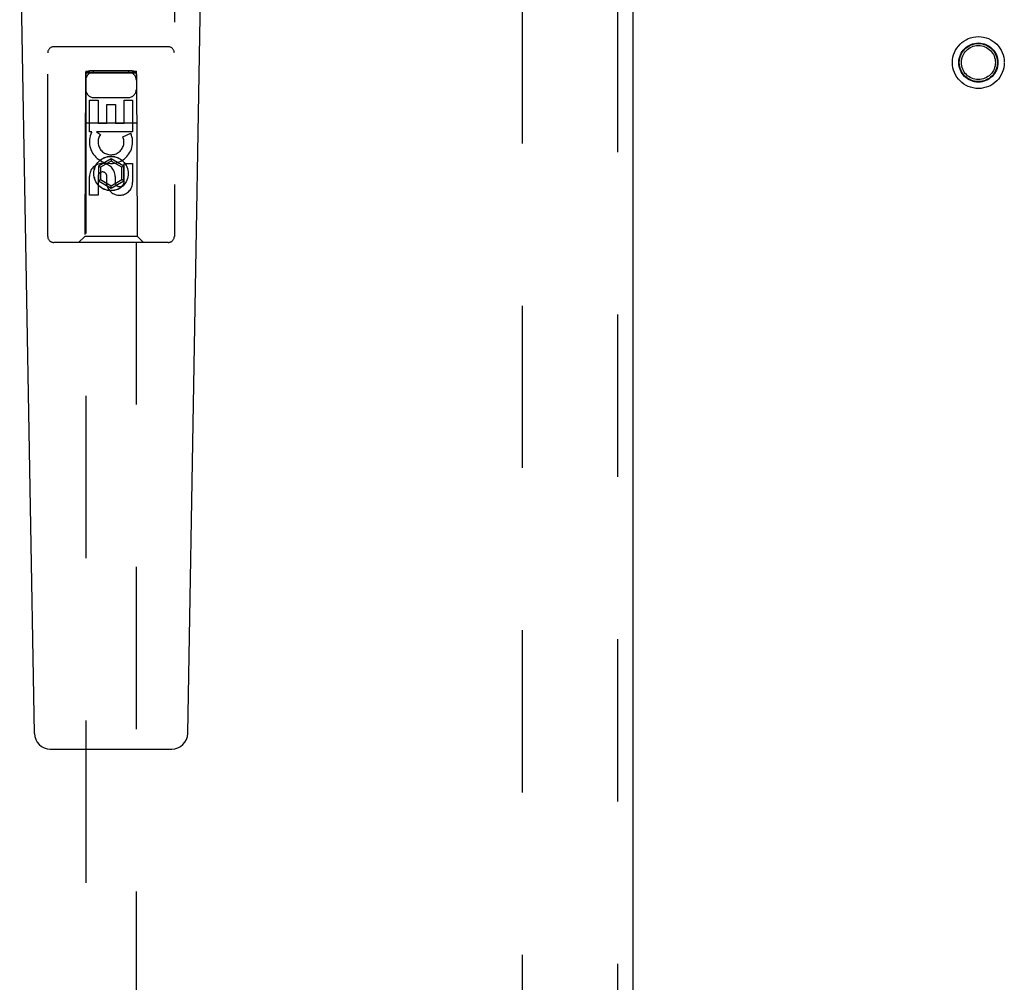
# Model space of a CAD drawing. Header units: inches. Extents: x 0 to 146, y 0 to 94.
# Tile 6 of 22: x 41.22 to 46.08, y 42.55 to 47.3. Entities that reach past the tile are written whole.
import ezdxf

# ---------------------------------------------------------------- set-up
doc = ezdxf.new("R2010")
doc.units = ezdxf.units.IN
doc.header["$LTSCALE"] = 8.008147
doc.header["$MEASUREMENT"] = 0
doc.linetypes.add('HIDDEN', pattern=[0.2, 0.1, -0.1])
doc.layers.add('DEFAULT_2', color=8, linetype='HIDDEN')
doc.layers.add('DOOR_ASSEMBLY_LEFT', color=7, linetype='CONTINUOUS')

msp = doc.modelspace()

# ---------------------------------------------------------------- linework, layer by layer
at = {"layer": 'DEFAULT_2', "color": 8, "linetype": 'HIDDEN'}
msp.add_line((43.703, 35.48), (43.703, 62.95), dxfattribs=at)
for radius in [0.128, 0.0965, 0.094, 0.084]:
    msp.add_circle((45.953, 47.09), radius, dxfattribs=at)
at = {"layer": 'DOOR_ASSEMBLY_LEFT', "color": 8, "linetype": 'HIDDEN'}
for p, q in [((44.1725, 63.465), (44.1725, 34.965)), ((41.36, 46.2325), (41.36, 48.09)), ((41.985, 48.09), (41.985, 46.2325)), ((41.955, 47.1675), (41.39, 47.1675)), ((41.546, 47.0425), (41.5425, 46.2325)), ((41.546, 47.0425), (41.799, 47.0425)), ((41.5475, 47.048), (41.5475, 35.7925)), ((41.5499, 47.0481), (41.5515, 47.0482)), ((41.5515, 47.0482), (41.5533, 47.0482)), ((41.5533, 47.038), (41.5515, 47.0381)), ((41.5533, 47.0482), (41.5567, 47.0482)), ((41.5567, 47.038), (41.5533, 47.038)), ((41.5567, 47.0482), (41.5619, 47.0483)), ((41.5619, 47.038), (41.5567, 47.038)), ((41.5619, 47.0483), (41.5675, 47.0483)), ((41.5675, 47.0379), (41.5619, 47.038)), ((41.7775, 47.0483), (41.5675, 47.0483)), ((41.7831, 47.038), (41.5675, 47.0379)), ((41.7775, 47.0483), (41.7831, 47.0483)), ((41.7831, 47.0483), (41.7883, 47.0482)), ((41.7883, 47.038), (41.7831, 47.038)), ((41.7883, 47.0482), (41.7916, 47.0482)), ((41.7916, 47.038), (41.7883, 47.038)), ((41.7916, 47.0482), (41.7935, 47.0482)), ((41.7935, 47.0381), (41.7916, 47.038)), ((41.795, 47.0381), (41.7935, 47.0381)), ((41.7975, 35.7925), (41.7975, 47.048)), ((41.8025, 46.2325), (41.799, 47.0425)), ((41.5659, 46.7485), (41.5659, 46.9047)), ((41.5659, 46.9047), (41.6083, 46.9047)), ((41.5875, 46.9175), (41.7575, 46.9175)), ((41.6083, 46.9047), (41.6083, 46.7911)), ((41.7367, 46.7911), (41.7367, 46.9047)), ((41.7367, 46.9047), (41.7791, 46.9047)), ((41.7791, 46.9047), (41.7791, 46.7485)), ((41.6518, 46.7911), (41.6518, 46.8833)), ((41.6518, 46.8833), (41.6943, 46.8833)), ((41.6943, 46.8833), (41.6943, 46.7911)), ((41.5449, 46.7925), (41.8001, 46.7925)), ((41.5782, 46.7485), (41.5659, 46.7485)), ((41.5764, 46.745), (41.5782, 46.7485)), ((41.6015, 46.7485), (41.6201, 46.7355)), ((41.7791, 46.7485), (41.6015, 46.7485)), ((41.6083, 46.7911), (41.6518, 46.7911)), ((41.6943, 46.7911), (41.7367, 46.7911)), ((41.731, 46.7241), (41.7701, 46.7411)), ((41.6725, 46.615), (41.61, 46.5789)), ((41.6725, 46.6034), (41.62, 46.5731)), ((41.6725, 46.615), (41.6725, 46.6034)), ((41.735, 46.5789), (41.6725, 46.615)), ((41.725, 46.5731), (41.6725, 46.6034)), ((41.61, 46.5789), (41.61, 46.5067)), ((41.61, 46.5789), (41.62, 46.5731)), ((41.62, 46.5731), (41.62, 46.5125)), ((41.735, 46.5789), (41.725, 46.5731)), ((41.725, 46.5125), (41.725, 46.5731)), ((41.735, 46.5067), (41.735, 46.5789)), ((41.7367, 46.4998), (41.7367, 46.5922)), ((41.7367, 46.5922), (41.7791, 46.5922)), ((41.7791, 46.5922), (41.7791, 46.4998)), ((41.5659, 46.436), (41.5659, 46.5284)), ((41.6083, 46.5284), (41.6083, 46.436)), ((41.61, 46.5067), (41.62, 46.5125)), ((41.61, 46.5067), (41.6725, 46.4707)), ((41.62, 46.5125), (41.6725, 46.4822)), ((41.6519, 46.486), (41.6519, 46.5323)), ((41.6725, 46.4822), (41.725, 46.5125)), ((41.6725, 46.4707), (41.735, 46.5067)), ((41.6928, 46.5284), (41.6928, 46.4999)), ((41.735, 46.5067), (41.725, 46.5125)), ((41.6725, 46.4707), (41.6725, 46.4822)), ((41.6083, 46.436), (41.5659, 46.436)), ((41.5425, 46.2325), (41.5125, 46.2025)), ((41.8025, 46.2325), (41.5425, 46.2325)), ((41.8025, 46.2325), (41.8325, 46.2025)), ((41.955, 46.2025), (41.39, 46.2025))]:
    msp.add_line(p, q, dxfattribs=at)
at = {"layer": 'DOOR_ASSEMBLY_LEFT', "color": 3, "linetype": 'Continuous'}
msp.add_line((44.2475, 63.465), (44.2475, 34.965), dxfattribs=at)
at = {"layer": 'DOOR_ASSEMBLY_LEFT', "color": 7, "linetype": 'Continuous'}
for p, q in [((41.294, 43.7806), (41.2217, 47.9199)), ((42.051, 43.7806), (42.1233, 47.9199)), ((41.3727, 43.7032), (41.9723, 43.7032))]:
    msp.add_line(p, q, dxfattribs=at)
at = {"layer": 'DOOR_ASSEMBLY_LEFT', "color": 8, "linetype": 'HIDDEN'}
for points in [[(41.5475, 47.048), (41.5475, 47.048), (41.5477, 47.048), (41.5479, 47.048), (41.5483, 47.0481), (41.5488, 47.0481), (41.5493, 47.0481), (41.5499, 47.0481)], [(41.5515, 47.0381), (41.5499, 47.0381), (41.5493, 47.0381), (41.5488, 47.0382), (41.5483, 47.0382), (41.5479, 47.0382), (41.5477, 47.0382), (41.5475, 47.0382), (41.5475, 47.0383)], [(41.7935, 47.0482), (41.795, 47.0481), (41.7957, 47.0481), (41.7962, 47.0481), (41.7967, 47.0481), (41.797, 47.048), (41.7973, 47.048), (41.7974, 47.048), (41.7975, 47.048)], [(41.7975, 47.0383), (41.7974, 47.0382), (41.7973, 47.0382), (41.797, 47.0382), (41.7967, 47.0382), (41.7962, 47.0382), (41.7957, 47.0381), (41.795, 47.0381)]]:
    msp.add_lwpolyline(points, dxfattribs=at)
for radius in [0.085, 0.0845]:
    msp.add_circle((41.6725, 46.5425), radius, dxfattribs=at)
for centre, radius, start, end in [((41.39, 47.1375), 0.03, 90, 180), ((41.955, 47.1375), 0.03, 0, 90), ((41.5875, 47.0025), 0.04, 90, 180), ((41.7575, 47.0025), 0.04, 0, 90), ((41.5875, 46.9575), 0.04, 180, 270), ((41.7575, 46.9575), 0.04, 270, 360), ((41.6724, 46.6988), 0.1065, 154.2636, 23.4027), ((41.6724, 46.6988), 0.0639, 144.8895, 23.4026), ((41.6294, 46.5284), 0.0635, 0, 180), ((41.6303, 46.5284), 0.0219, 10.307, 180), ((41.7148, 46.4997), 0.0644, 192.2995, 0.0775), ((41.7148, 46.4998), 0.0219, 179.9011, 360), ((41.39, 46.2325), 0.03, 180, 270), ((41.955, 46.2325), 0.03, 270, 360)]:
    msp.add_arc(centre, radius, start, end, dxfattribs=at)
at = {"layer": 'DOOR_ASSEMBLY_LEFT', "color": 7, "linetype": 'Continuous'}
for centre, start, end in [((41.3727, 43.7819), 181, 270), ((41.9723, 43.7819), 270, 359)]:
    msp.add_arc(centre, 0.0787, start, end, dxfattribs=at)

doc.saveas('drawing.dxf')
